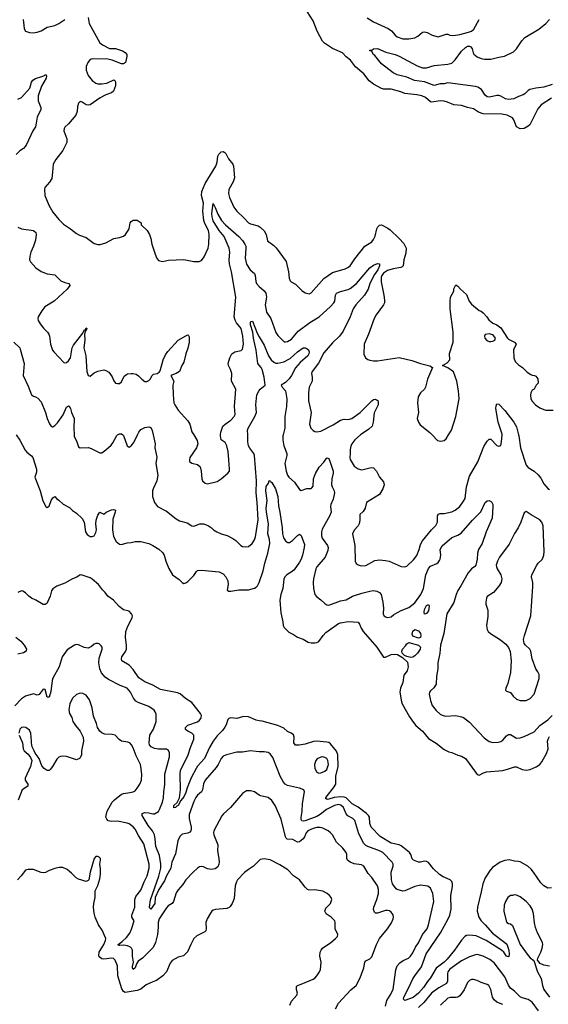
# Model space of a CAD drawing. Header units: inches. Extents: x 1473912 to 1647258, y 640388 to 773423.
# Tile 122 of 256: x 1527550 to 1532956, y 684177 to 694247. Entities that reach past the tile are written whole.
import ezdxf

# ---------------------------------------------------------------- set-up
doc = ezdxf.new("R2010")
doc.units = ezdxf.units.IN
doc.header["$MEASUREMENT"] = 0
for name, color, linetype in [('B5628', 7, 'Continuous'), ('B5629', 7, 'Continuous'), ('B5638', 7, 'Continuous'), ('B5639', 7, 'Continuous')]:
    doc.layers.add(name, color=color, linetype=linetype)

msp = doc.modelspace()

# ---------------------------------------------------------------- linework, layer by layer
at = {"layer": 'B5628', "color": 5}
for points, elevation in [([(1527515, 690000), (1527550, 689948), (1527606, 689846), (1527624, 689824), (1527670, 689788), (1527686, 689770), (1527722, 689650), (1527721, 689619), (1527706, 689570), (1527710, 689551), (1527761, 689430), (1527785, 689325), (1527816, 689270), (1527830, 689259), (1527850, 689271), (1527873, 689330), (1527890, 689358), (1527910, 689371), (1527926, 689350), (1527950, 689335), (1527993, 689293), (1528059, 689259), (1528090, 689227), (1528130, 689201), (1528190, 689147), (1528209, 689109), (1528222, 689010), (1528241, 688981), (1528270, 688963), (1528290, 688963), (1528310, 688970), (1528330, 689003), (1528336, 689030), (1528330, 689090), (1528333, 689130), (1528350, 689181), (1528370, 689211), (1528410, 689191), (1528435, 689210), (1528490, 689236), (1528510, 689239), (1528530, 689231), (1528527, 689210), (1528502, 689138), (1528499, 689030), (1528510, 688962), (1528538, 688910), (1528570, 688884), (1528590, 688880), (1528650, 688898), (1528690, 688900), (1528730, 688910), (1528790, 688910), (1528870, 688889), (1528910, 688870), (1528972, 688832), (1529010, 688799), (1529028, 688770), (1529044, 688710), (1529074, 688634), (1529113, 688570), (1529181, 688521), (1529210, 688491), (1529230, 688481), (1529250, 688487), (1529270, 688501), (1529330, 688564), (1529357, 688603), (1529370, 688613), (1529410, 688619), (1529590, 688600), (1529630, 688580), (1529659, 688550), (1529678, 688510), (1529682, 688470), (1529672, 688412), (1529690, 688403), (1529710, 688401), (1529790, 688415), (1529890, 688416), (1529950, 688433), (1529970, 688443), (1529983, 688457), (1529997, 688483), (1530000, 688492)], 720), ([(1528107, 690000), (1528108, 689988), (1528134, 689930), (1528150, 689878), (1528168, 689868), (1528253, 689873), (1528282, 689862), (1528370, 689816), (1528390, 689819), (1528430, 689847), (1528484, 689896), (1528501, 689919), (1528545, 689995), (1528551, 690000)], 740), ([(1528604, 690000), (1528610, 689995), (1528648, 689888), (1528670, 689875), (1528690, 689888), (1528718, 689922), (1528755, 690000)], 740), ([(1528916, 690000), (1528936, 689910), (1528933, 689870), (1528952, 689772), (1528942, 689710), (1528963, 689590), (1528953, 689530), (1528914, 689450), (1528909, 689430), (1528909, 689370), (1528928, 689308), (1528959, 689270), (1529050, 689220), (1529150, 689142), (1529183, 689123), (1529261, 689101), (1529310, 689071), (1529332, 689068), (1529391, 689091), (1529430, 689091), (1529450, 689086), (1529482, 689070), (1529512, 689050), (1529532, 689030), (1529565, 689010), (1529611, 688990), (1529672, 688972), (1529730, 688943), (1529761, 688921), (1529810, 688870), (1529830, 688860), (1529855, 688855), (1529890, 688859), (1529927, 688890), (1529950, 688927), (1529960, 688960), (1529989, 689131), (1529979, 689310), (1529967, 689410), (1529973, 689530), (1529953, 689790), (1529945, 689810), (1529904, 689864), (1529889, 689890), (1529884, 689930), (1529882, 690000)], 740), ([(1529330, 690000), (1529365, 689945), (1529371, 689910), (1529359, 689870), (1529291, 689770), (1529285, 689750), (1529288, 689730), (1529310, 689711), (1529370, 689697), (1529394, 689674), (1529405, 689630), (1529413, 689550), (1529420, 689530), (1529446, 689506), (1529470, 689499), (1529570, 689525), (1529610, 689550), (1529679, 689610), (1529694, 689630), (1529697, 689650), (1529690, 689746), (1529682, 689830), (1529670, 689889), (1529650, 689924), (1529612, 689952), (1529604, 689990), (1529605, 690000)], 760), ([(1530000, 687077), (1529970, 687082), (1529890, 687117), (1529838, 687122), (1529770, 687102), (1529710, 687108), (1529690, 687102), (1529678, 687090), (1529663, 687037), (1529649, 687011), (1529623, 686977), (1529570, 686924), (1529530, 686868), (1529490, 686805), (1529439, 686690), (1529370, 686614), (1529355, 686590), (1529305, 686495), (1529262, 686390), (1529250, 686343), (1529230, 686300), (1529198, 686262), (1529170, 686210), (1529156, 686204), (1529143, 686190), (1529127, 686187), (1529125, 686210), (1529160, 686240), (1529183, 686290), (1529195, 686370), (1529190, 686530), (1529196, 686570), (1529272, 686728), (1529296, 686804), (1529331, 686890), (1529330, 686930), (1529310, 686952), (1529269, 686970), (1529247, 686987), (1529246, 687010), (1529268, 687032), (1529370, 687067), (1529390, 687083), (1529401, 687099), (1529407, 687110), (1529408, 687130), (1529399, 687150), (1529310, 687263), (1529246, 687306), (1529190, 687352), (1529163, 687363), (1528990, 687396), (1528910, 687442), (1528830, 687476), (1528770, 687515), (1528710, 687603), (1528670, 687646), (1528595, 687690), (1528590, 687710), (1528596, 687730), (1528633, 687787), (1528643, 687810), (1528643, 687850), (1528633, 687930), (1528637, 687990), (1528655, 688045), (1528700, 688130), (1528702, 688150), (1528695, 688170), (1528670, 688199), (1528613, 688213), (1528567, 688247), (1528510, 688311), (1528453, 688353), (1528424, 688390), (1528396, 688416), (1528356, 688470), (1528290, 688524), (1528270, 688538), (1528230, 688554), (1528190, 688568), (1528170, 688570), (1528134, 688546), (1528090, 688529), (1528010, 688485), (1527930, 688455), (1527890, 688427), (1527874, 688406), (1527860, 688350), (1527835, 688290), (1527830, 688281), (1527810, 688267), (1527790, 688267), (1527716, 688310), (1527670, 688330), (1527644, 688350), (1527610, 688385), (1527583, 688403), (1527570, 688406), (1527530, 688390)], 720), ([(1527510, 687933), (1527562, 687890), (1527596, 687850), (1527619, 687810), (1527616, 687790), (1527588, 687772), (1527530, 687759)], 720), ([(1530000, 686761), (1529970, 686762), (1529909, 686771), (1529830, 686757), (1529770, 686756), (1529666, 686730), (1529630, 686714), (1529610, 686692), (1529580, 686630), (1529560, 686600), (1529446, 686470), (1529429, 686431), (1529420, 686370), (1529408, 686352), (1529370, 686318), (1529350, 686292), (1529330, 686250), (1529282, 686118), (1529284, 686076), (1529304, 685990), (1529305, 685970), (1529299, 685950), (1529290, 685937), (1529270, 685926), (1529210, 685917), (1529188, 685892), (1529168, 685850), (1529142, 685718), (1529106, 685630), (1529097, 685570), (1529050, 685490), (1529030, 685440), (1528972, 685350), (1528936, 685270), (1528931, 685210), (1528890, 685152), (1528881, 685161), (1528878, 685170), (1528886, 685246), (1528973, 685487), (1528995, 685570), (1528993, 685610), (1528980, 685700), (1528943, 685790), (1528937, 685870), (1528927, 685910), (1528909, 685950), (1528865, 686005), (1528802, 686110), (1528802, 686118), (1528804, 686130), (1528830, 686139), (1528870, 686135), (1528910, 686124), (1528930, 686127), (1528969, 686150), (1528981, 686170), (1529010, 686244), (1529021, 686290), (1529023, 686350), (1529034, 686426), (1529034, 686530), (1529082, 686710), (1529081, 686750), (1529072, 686772), (1529050, 686786), (1528970, 686786), (1528930, 686793), (1528895, 686810), (1528878, 686830), (1528874, 686850), (1528881, 686930), (1528917, 686990), (1528944, 687070), (1528944, 687144), (1528935, 687170), (1528924, 687184), (1528870, 687222), (1528763, 687263), (1528738, 687278), (1528714, 687310), (1528683, 687370), (1528650, 687410), (1528578, 687438), (1528458, 687498), (1528424, 687524), (1528388, 687568), (1528368, 687610), (1528358, 687670), (1528364, 687717), (1528394, 687810), (1528392, 687830), (1528384, 687844), (1528363, 687863), (1528350, 687869), (1528330, 687869), (1528310, 687861), (1528283, 687837), (1528250, 687821), (1528210, 687827), (1528150, 687855), (1528130, 687857), (1528110, 687849), (1528036, 687804), (1527985, 687730), (1527952, 687630), (1527888, 687512), (1527881, 687490), (1527870, 687378), (1527850, 687319), (1527830, 687319), (1527810, 687398), (1527790, 687401), (1527750, 687347), (1527730, 687338), (1527690, 687353), (1527610, 687330), (1527570, 687301), (1527500, 687230)], 740), ([(1530000, 686318), (1529950, 686352), (1529910, 686361), (1529870, 686360), (1529830, 686333), (1529706, 686190), (1529633, 686127), (1529616, 686104), (1529536, 685950), (1529532, 685930), (1529536, 685910), (1529576, 685810), (1529573, 685747), (1529588, 685670), (1529590, 685630), (1529588, 685610), (1529576, 685584), (1529550, 685562), (1529510, 685556), (1529470, 685564), (1529430, 685582), (1529410, 685586), (1529390, 685584), (1529369, 685571), (1529324, 685530), (1529249, 685450), (1529218, 685402), (1529170, 685347), (1529150, 685318), (1529123, 685230), (1529110, 685210), (1529070, 685184), (1529050, 685164), (1528975, 685050), (1528966, 685014), (1528966, 684966), (1528958, 684890), (1528940, 684810), (1528930, 684786), (1528910, 684755), (1528878, 684722), (1528806, 684650), (1528763, 684617), (1528746, 684593), (1528730, 684552), (1528710, 684535), (1528704, 684550), (1528704, 684564), (1528715, 684610), (1528704, 684670), (1528702, 684730), (1528694, 684750), (1528682, 684762), (1528654, 684774), (1528610, 684781), (1528570, 684778), (1528560, 684780), (1528556, 684790), (1528599, 684821), (1528641, 684859), (1528675, 684905), (1528694, 684946), (1528721, 685030), (1528698, 685070), (1528697, 685090), (1528727, 685170), (1528726, 685250), (1528739, 685281), (1528790, 685345), (1528823, 685430), (1528854, 685490), (1528873, 685570), (1528873, 685610), (1528818, 685818), (1528764, 685904), (1528731, 685970), (1528710, 685994), (1528670, 686023), (1528650, 686030), (1528550, 686050), (1528490, 686047), (1528455, 686055), (1528440, 686070), (1528432, 686092), (1528433, 686110), (1528446, 686154), (1528496, 686244), (1528521, 686270), (1528590, 686327), (1528610, 686334), (1528678, 686342), (1528710, 686350), (1528730, 686362), (1528752, 686388), (1528779, 686430), (1528797, 686470), (1528798, 686530), (1528789, 686611), (1528786, 686630), (1528740, 686720), (1528710, 686799), (1528695, 686830), (1528676, 686850), (1528657, 686857), (1528590, 686870), (1528567, 686887), (1528528, 686930), (1528497, 686937), (1528420, 686940), (1528392, 686952), (1528369, 686970), (1528347, 687007), (1528335, 687050), (1528304, 687124), (1528291, 687210), (1528264, 687290), (1528230, 687338), (1528197, 687357), (1528170, 687361), (1528130, 687346), (1528090, 687310), (1528064, 687250), (1528053, 687190), (1528060, 687150), (1528082, 687110), (1528095, 687070), (1528120, 687030), (1528170, 686970), (1528198, 686910), (1528202, 686870), (1528182, 686770), (1528181, 686730), (1528170, 686698), (1528162, 686690), (1528130, 686679), (1528030, 686712), (1527990, 686716), (1527968, 686712), (1527950, 686704), (1527930, 686684), (1527887, 686610), (1527861, 686579), (1527850, 686569), (1527830, 686569), (1527799, 686590), (1527777, 686617), (1527749, 686690), (1527707, 686747), (1527699, 686770), (1527677, 686810), (1527669, 686850), (1527672, 686870), (1527664, 686950), (1527650, 686981), (1527613, 687010), (1527590, 687013), (1527570, 687007), (1527553, 686990), (1527542, 686950)], 760), ([(1527544, 686930), (1527579, 686850), (1527585, 686790), (1527595, 686770), (1527635, 686735), (1527662, 686702), (1527674, 686670), (1527660, 686610), (1527607, 686490), (1527605, 686470), (1527632, 686430), (1527632, 686410), (1527576, 686370), (1527536, 686264)], 760), ([(1530000, 685649), (1529941, 685590), (1529890, 685557), (1529850, 685525), (1529779, 685450), (1529766, 685430), (1529752, 685390), (1529742, 685258), (1529722, 685210), (1529702, 685178), (1529693, 685167), (1529670, 685156), (1529554, 685146), (1529530, 685140), (1529516, 685130), (1529500, 685110), (1529468, 685050), (1529454, 685014), (1529458, 684950), (1529452, 684928), (1529442, 684918), (1529361, 684879), (1529331, 684850), (1529299, 684790), (1529267, 684713), (1529226, 684674), (1529170, 684661), (1529110, 684625), (1529090, 684597), (1529051, 684510), (1529013, 684467), (1528950, 684420), (1528910, 684408), (1528843, 684377), (1528789, 684331), (1528750, 684318), (1528650, 684301), (1528630, 684299), (1528610, 684308), (1528595, 684335), (1528552, 684470), (1528551, 684570), (1528528, 684630), (1528510, 684645), (1528490, 684650), (1528410, 684638), (1528390, 684642), (1528364, 684664), (1528358, 684678), (1528361, 684710), (1528411, 684790), (1528427, 684830), (1528430, 684850), (1528395, 684935), (1528356, 684990), (1528322, 685070), (1528311, 685110), (1528306, 685170), (1528307, 685210), (1528321, 685270), (1528321, 685339), (1528350, 685392), (1528370, 685462), (1528376, 685510), (1528376, 685564), (1528369, 685610), (1528377, 685650), (1528375, 685670), (1528363, 685683), (1528350, 685689), (1528330, 685688), (1528310, 685668), (1528271, 685529), (1528256, 685450), (1528250, 685442), (1528230, 685435), (1528150, 685456), (1528129, 685470), (1528080, 685520), (1528037, 685557), (1527990, 685575), (1527955, 685575), (1527910, 685567), (1527853, 685547), (1527814, 685526), (1527790, 685523), (1527770, 685525), (1527690, 685556), (1527635, 685555), (1527610, 685549), (1527566, 685490), (1527528, 685452)], 780)]:
    msp.add_lwpolyline(points, dxfattribs=dict(at, elevation=elevation))
at = {"layer": 'B5629', "color": 5}
for points, elevation in [([(1527585, 694250), (1527593, 694190), (1527594, 694154), (1527610, 694130), (1527650, 694117), (1527687, 694113), (1527730, 694120), (1527770, 694134), (1527830, 694170), (1527910, 694189), (1527950, 694207), (1528012, 694248)], 780), ([(1528250, 694270), (1528260, 694210), (1528371, 694010), (1528397, 693990), (1528470, 693954), (1528530, 693952), (1528602, 693930), (1528630, 693911), (1528645, 693890), (1528646, 693870), (1528631, 693810), (1528610, 693796), (1528590, 693797), (1528494, 693834), (1528450, 693843), (1528290, 693847), (1528270, 693839), (1528246, 693810), (1528230, 693770), (1528229, 693730), (1528250, 693678), (1528290, 693625), (1528330, 693598), (1528350, 693592), (1528390, 693590), (1528441, 693599), (1528511, 693631), (1528524, 693624), (1528531, 693611), (1528531, 693570), (1528510, 693518), (1528490, 693499), (1528430, 693479), (1528372, 693448), (1528270, 693378), (1528250, 693374), (1528230, 693378), (1528190, 693403), (1528170, 693409), (1528150, 693394), (1528140, 693360), (1528138, 693310), (1528123, 693270), (1528050, 693181), (1528013, 693147), (1528006, 693134), (1528002, 693110), (1528031, 693030), (1528033, 692990), (1527990, 692909), (1527921, 692819), (1527893, 692770), (1527887, 692687), (1527877, 692623), (1527856, 692584), (1527808, 692530), (1527802, 692510), (1527808, 692450), (1527847, 692350), (1527890, 692279), (1527950, 692204), (1527997, 692157), (1528069, 692109), (1528130, 692060), (1528163, 692043), (1528230, 692019), (1528310, 691959), (1528350, 691948), (1528372, 691948), (1528430, 691964), (1528511, 692009), (1528570, 692019), (1528610, 692033), (1528631, 692050), (1528660, 692090), (1528670, 692110), (1528679, 692170), (1528690, 692185), (1528710, 692198), (1528750, 692198), (1528792, 692170), (1528792, 692150), (1528852, 692092), (1528876, 692050), (1528891, 692010), (1528903, 691950), (1528927, 691870), (1528950, 691812), (1528970, 691786), (1529010, 691776), (1529073, 691787), (1529230, 691796), (1529330, 691775), (1529385, 691775), (1529400, 691780), (1529410, 691785), (1529438, 691822), (1529477, 691910), (1529485, 691950), (1529488, 692050), (1529480, 692090), (1529443, 692163), (1529434, 692194), (1529423, 692290), (1529429, 692370), (1529410, 692450), (1529411, 692490), (1529448, 692572), (1529557, 692750), (1529569, 692790), (1529578, 692850), (1529587, 692873), (1529610, 692896), (1529630, 692899), (1529649, 692889), (1529658, 692878), (1529686, 692826), (1529729, 692770), (1529735, 692750), (1529746, 692630), (1529734, 692590), (1529690, 692510), (1529686, 692470), (1529694, 692430), (1529739, 692330), (1529770, 692290), (1529842, 692222), (1529890, 692170), (1529910, 692160), (1529990, 692139), (1530000, 692133)], 780), ([(1527530, 693433), (1527570, 693450), (1527652, 693548), (1527671, 693609), (1527684, 693630), (1527710, 693646), (1527775, 693665), (1527803, 693677), (1527810, 693685), (1527822, 693682), (1527825, 693670), (1527821, 693650), (1527773, 693567), (1527739, 693470), (1527738, 693418), (1527766, 693350), (1527767, 693330), (1527727, 693250), (1527720, 693190), (1527710, 693152), (1527684, 693110), (1527620, 692970), (1527607, 692950), (1527589, 692931), (1527550, 692907), (1527514, 692870)], 760), ([(1529605, 690000), (1529608, 690030), (1529628, 690090), (1529650, 690112), (1529708, 690150), (1529742, 690190), (1529752, 690210), (1529748, 690292), (1529759, 690470), (1529716, 690550), (1529719, 690630), (1529706, 690670), (1529684, 690710), (1529683, 690730), (1529698, 690790), (1529720, 690830), (1529750, 690850), (1529816, 690864), (1529830, 690879), (1529838, 690930), (1529831, 691009), (1529814, 691090), (1529767, 691147), (1529754, 691174), (1529744, 691210), (1529759, 691410), (1529717, 691670), (1529695, 691750), (1529692, 691790), (1529698, 691870), (1529692, 691910), (1529642, 692030), (1529590, 692092), (1529527, 692190), (1529517, 692230), (1529515, 692265), (1529530, 692366), (1529550, 692328), (1529577, 692257), (1529614, 692194), (1529656, 692150), (1529790, 692031), (1529828, 691990), (1529853, 691953), (1529861, 691930), (1529861, 691910), (1529855, 691810), (1529868, 691748), (1529906, 691690), (1529952, 691650), (1529958, 691630), (1529964, 691570), (1529973, 691550), (1529999, 691519), (1530000, 691518)], 760), ([(1527530, 692124), (1527570, 692108), (1527690, 692090), (1527714, 692070), (1527718, 692050), (1527710, 691993), (1527692, 691930), (1527665, 691870), (1527653, 691830), (1527651, 691790), (1527659, 691770), (1527714, 691710), (1527770, 691672), (1527830, 691647), (1527910, 691637), (1527970, 691578), (1528010, 691559), (1528054, 691550), (1528060, 691540), (1528062, 691530), (1528035, 691490), (1527902, 691370), (1527806, 691310), (1527775, 691270), (1527739, 691210), (1527735, 691190), (1527739, 691170), (1527758, 691138), (1527793, 691093), (1527836, 691050), (1527849, 691030), (1527855, 691010), (1527864, 690930), (1527887, 690867), (1527898, 690850), (1528003, 690743), (1528010, 690737), (1528030, 690743), (1528050, 690759), (1528071, 690790), (1528087, 690890), (1528100, 690920), (1528197, 691043), (1528210, 691073), (1528217, 691077), (1528227, 691073), (1528222, 691082), (1528230, 691097), (1528236, 691090), (1528230, 691069), (1528220, 691060), (1528213, 691027), (1528217, 690970), (1528207, 690890), (1528227, 690810), (1528237, 690650), (1528250, 690607), (1528270, 690601), (1528310, 690637), (1528350, 690654), (1528410, 690667), (1528430, 690661), (1528461, 690641), (1528496, 690596), (1528513, 690553), (1528530, 690531), (1528550, 690525), (1528570, 690525), (1528590, 690545), (1528620, 690600), (1528641, 690619), (1528654, 690626), (1528690, 690630), (1528710, 690630), (1528742, 690622), (1528766, 690606), (1528798, 690570), (1528830, 690548), (1528850, 690548), (1528870, 690556), (1528884, 690570), (1528905, 690610), (1528918, 690622), (1528955, 690630), (1528978, 690642), (1528985, 690655), (1529017, 690770), (1529040, 690820), (1529065, 690855), (1529169, 690970), (1529250, 691014), (1529270, 691023), (1529278, 691018), (1529284, 691004), (1529282, 690950), (1529270, 690889), (1529250, 690830), (1529230, 690744), (1529208, 690710), (1529184, 690650), (1529150, 690630), (1529096, 690610), (1529125, 690550), (1529117, 690510), (1529120, 690410), (1529128, 690330), (1529136, 690310), (1529170, 690255), (1529270, 690146), (1529291, 690110), (1529311, 690031), (1529330, 690000)], 760), ([(1530000, 690713), (1529987, 690730), (1529967, 690867), (1529941, 690990), (1529934, 691050), (1529912, 691128), (1529910, 691154), (1529918, 691162), (1529930, 691163), (1529980, 691040), (1530000, 691005)], 740), ([(1527490, 690948), (1527550, 690890), (1527556, 690876), (1527594, 690730), (1527586, 690610), (1527638, 690498), (1527670, 690411), (1527690, 690396), (1527710, 690391), (1527735, 690375), (1527770, 690339), (1527814, 690230), (1527830, 690170), (1527855, 690115), (1527870, 690094), (1527885, 690085), (1527890, 690084), (1527910, 690098), (1527935, 690125), (1527994, 690206), (1528030, 690283), (1528050, 690299), (1528055, 690295), (1528070, 690271), (1528080, 690230), (1528108, 690170), (1528104, 690070), (1528107, 690000)], 740), ([(1529882, 690000), (1529881, 690050), (1529886, 690070), (1529956, 690190), (1529973, 690230), (1529966, 690310), (1529974, 690410), (1530000, 690455)], 740), ([(1528551, 690000), (1528570, 690013), (1528590, 690013), (1528604, 690000)], 740), ([(1528755, 690000), (1528770, 690030), (1528790, 690056), (1528830, 690075), (1528870, 690083), (1528890, 690075), (1528906, 690046), (1528916, 690000)], 740)]:
    msp.add_lwpolyline(points, dxfattribs=dict(at, elevation=elevation))
at = {"layer": 'B5638', "color": 5}
for points, elevation in [([(1530245, 690000), (1530242, 689990), (1530241, 689950), (1530251, 689890), (1530283, 689810), (1530282, 689790), (1530261, 689710), (1530274, 689630), (1530289, 689590), (1530303, 689570), (1530359, 689519), (1530410, 689443), (1530430, 689433), (1530486, 689454), (1530530, 689453), (1530539, 689461), (1530550, 689478), (1530555, 689550), (1530574, 689606), (1530613, 689670), (1530659, 689721), (1530690, 689767), (1530710, 689759), (1530730, 689711), (1530755, 689630), (1530757, 689610), (1530743, 689550), (1530740, 689490), (1530744, 689470), (1530766, 689430), (1530769, 689410), (1530755, 689345), (1530732, 689290), (1530728, 689270), (1530734, 689210), (1530719, 689170), (1530643, 689037), (1530635, 689010), (1530638, 688970), (1530645, 688945), (1530698, 688870), (1530704, 688850), (1530703, 688817), (1530673, 688750), (1530590, 688651), (1530579, 688630), (1530555, 688530), (1530550, 688490), (1530554, 688430), (1530570, 688370), (1530587, 688347), (1530630, 688313), (1530670, 688275), (1530690, 688262), (1530710, 688260), (1530830, 688304), (1530890, 688315), (1530953, 688350), (1531050, 688383), (1531130, 688404), (1531170, 688408), (1531203, 688403), (1531230, 688390), (1531248, 688368), (1531263, 688290), (1531269, 688230), (1531268, 688170), (1531275, 688155), (1531290, 688141), (1531313, 688133), (1531350, 688139), (1531377, 688163), (1531450, 688206), (1531530, 688235), (1531590, 688285), (1531654, 688370), (1531678, 688430), (1531705, 688570), (1531730, 688636), (1531750, 688660), (1531815, 688685), (1531830, 688695), (1531845, 688715), (1531851, 688730), (1531856, 688770), (1531850, 688830), (1531870, 688867), (1531970, 688952), (1532030, 688976), (1532064, 688996), (1532182, 689130), (1532265, 689215), (1532310, 689310), (1532330, 689325), (1532350, 689331), (1532376, 689316), (1532388, 689290), (1532390, 689270), (1532383, 689150), (1532321, 689010), (1532280, 688890), (1532243, 688830), (1532233, 688790), (1532229, 688730), (1532214, 688667), (1532205, 688655), (1532170, 688631), (1532137, 688590), (1532063, 688457), (1532030, 688410), (1532013, 688370), (1531990, 688288), (1531918, 688170), (1531889, 687971), (1531853, 687850), (1531846, 687770), (1531827, 687670), (1531826, 687610), (1531812, 687532), (1531808, 687452), (1531787, 687413), (1531750, 687385), (1531742, 687370), (1531739, 687350), (1531750, 687286), (1531770, 687234), (1531810, 687182), (1531850, 687146), (1531870, 687135), (1531905, 687125), (1532010, 687130), (1532070, 687119), (1532090, 687110), (1532150, 687064), (1532301, 686901), (1532350, 686865), (1532390, 686856), (1532442, 686858), (1532470, 686865), (1532490, 686879), (1532530, 686924), (1532550, 686936), (1532570, 686938), (1532630, 686900), (1532670, 686904), (1532710, 686915), (1532810, 686964), (1532868, 687030), (1532950, 687087), (1532996, 687130)], 740), ([(1531034, 690000), (1530979, 689950), (1530947, 689910), (1530935, 689885), (1530928, 689852), (1530930, 689810), (1530927, 689770), (1530930, 689750), (1530970, 689682), (1531010, 689655), (1531050, 689645), (1531146, 689666), (1531170, 689663), (1531199, 689630), (1531231, 689570), (1531270, 689521), (1531279, 689490), (1531263, 689450), (1531229, 689391), (1531096, 689310), (1531083, 689250), (1531063, 689217), (1531030, 689188), (1531027, 689153), (1531030, 689130), (1531022, 689090), (1531010, 689070), (1530970, 689026), (1530953, 688990), (1530977, 688870), (1530982, 688710), (1530990, 688686), (1531010, 688671), (1531041, 688661), (1531090, 688664), (1531183, 688717), (1531230, 688724), (1531290, 688718), (1531329, 688709), (1531450, 688655), (1531490, 688650), (1531510, 688658), (1531578, 688722), (1531610, 688768), (1531636, 688830), (1531650, 688879), (1531670, 688917), (1531762, 689030), (1531807, 689073), (1531822, 689110), (1531823, 689170), (1531831, 689189), (1531850, 689196), (1531890, 689197), (1531970, 689214), (1532003, 689230), (1532050, 689269), (1532090, 689322), (1532105, 689350), (1532121, 689470), (1532150, 689578), (1532236, 689724), (1532298, 689882), (1532330, 689936), (1532350, 689958), (1532370, 689956), (1532430, 689894), (1532450, 689887), (1532470, 689892), (1532479, 689930), (1532483, 690000)], 760), ([(1531769, 690000), (1531824, 689944), (1531856, 689936), (1531890, 689944), (1531910, 689961), (1531935, 690000)], 780), ([(1532652, 690000), (1532655, 689990), (1532671, 689870), (1532730, 689692), (1532750, 689669), (1532810, 689631), (1532854, 689594), (1532879, 689559), (1532910, 689499), (1532950, 689454), (1532970, 689444)], 760), ([(1530000, 688492), (1530040, 688610), (1530057, 688690), (1530088, 688792), (1530107, 688890), (1530105, 688930), (1530088, 688990), (1530094, 689090), (1530073, 689210), (1530071, 689250), (1530080, 689330), (1530066, 689430), (1530070, 689472), (1530094, 689506), (1530102, 689530), (1530110, 689536), (1530120, 689520), (1530130, 689515), (1530167, 689450), (1530189, 689370), (1530197, 689277), (1530211, 689211), (1530233, 689050), (1530236, 688990), (1530249, 688949), (1530270, 688916), (1530284, 688904), (1530290, 688900), (1530310, 688902), (1530340, 688920), (1530390, 688973), (1530410, 688984), (1530430, 688971), (1530461, 688881), (1530460, 688850), (1530442, 688770), (1530427, 688730), (1530410, 688700), (1530358, 688622), (1530337, 688603), (1530282, 688570), (1530263, 688550), (1530253, 688527), (1530240, 688430), (1530221, 688370), (1530210, 688310), (1530222, 688182), (1530240, 688090), (1530243, 688050), (1530255, 688030), (1530302, 687982), (1530350, 687960), (1530392, 687932), (1530450, 687912), (1530501, 687881), (1530530, 687874), (1530570, 687873), (1530590, 687876), (1530610, 687889), (1530652, 687950), (1530680, 687980), (1530810, 688071), (1530830, 688079), (1530910, 688092), (1531010, 688086), (1531026, 688066), (1531043, 688023), (1531062, 687990), (1531203, 687830), (1531270, 687726), (1531290, 687726), (1531350, 687754), (1531390, 687759), (1531415, 687755), (1531465, 687725), (1531515, 687675), (1531523, 687630), (1531517, 687603), (1531512, 687588), (1531478, 687542), (1531469, 687470), (1531444, 687410), (1531437, 687370), (1531454, 687270), (1531462, 687250), (1531536, 687116), (1531578, 687058), (1531602, 687030), (1531670, 686972), (1531730, 686895), (1531810, 686848), (1531890, 686784), (1531938, 686758), (1531970, 686752), (1532030, 686724), (1532070, 686716), (1532110, 686692), (1532210, 686550), (1532230, 686527), (1532250, 686521), (1532294, 686546), (1532324, 686556), (1532490, 686568), (1532550, 686584), (1532610, 686606), (1532630, 686606), (1532690, 686578), (1532730, 686572), (1532770, 686580), (1532833, 686607), (1532868, 686630), (1532890, 686656), (1532939, 686741), (1532954, 686790), (1532949, 686869), (1532954, 686890), (1532970, 686917)], 720), ([(1532990, 685369), (1532950, 685364), (1532910, 685389), (1532880, 685420), (1532805, 685530), (1532781, 685561), (1532746, 685590), (1532670, 685633), (1532650, 685639), (1532610, 685640), (1532555, 685655), (1532512, 685648), (1532465, 685630), (1532385, 685575), (1532361, 685550), (1532310, 685471), (1532285, 685410), (1532271, 685329), (1532232, 685170), (1532228, 685130), (1532246, 685070), (1532268, 685030), (1532311, 684991), (1532386, 684906), (1532511, 684811), (1532531, 684791), (1532551, 684730), (1532555, 684690), (1532553, 684667), (1532550, 684663), (1532530, 684670), (1532501, 684710), (1532479, 684730), (1532319, 684830), (1532217, 684877), (1532150, 684885), (1532120, 684880), (1532103, 684870), (1532070, 684835), (1531998, 684730), (1531921, 684639), (1531890, 684609), (1531810, 684546), (1531751, 684449), (1531720, 684410), (1531681, 684350), (1531630, 684290), (1531573, 684247), (1531490, 684215), (1531476, 684230), (1531477, 684250), (1531531, 684349), (1531570, 684438), (1531590, 684470), (1531660, 684560), (1531708, 684692), (1531852, 684910), (1531930, 685046), (1531950, 685090), (1531963, 685150), (1531960, 685290), (1531977, 685383), (1531976, 685410), (1531970, 685432), (1531951, 685451), (1531881, 685481), (1531845, 685505), (1531783, 685563), (1531730, 685628), (1531710, 685639), (1531690, 685640), (1531650, 685631), (1531630, 685631), (1531577, 685650), (1531565, 685665), (1531550, 685710), (1531536, 685730), (1531450, 685797), (1531430, 685810), (1531350, 685827), (1531235, 685895), (1531143, 685990), (1531130, 686027), (1531127, 686090), (1531118, 686110), (1531098, 686130), (1531010, 686193), (1530949, 686229), (1530889, 686289), (1530870, 686297), (1530830, 686300), (1530767, 686293), (1530710, 686275), (1530693, 686273), (1530682, 686282), (1530680, 686290), (1530693, 686310), (1530759, 686390), (1530783, 686430), (1530782, 686510), (1530806, 686610), (1530805, 686730), (1530790, 686765), (1530730, 686843), (1530710, 686855), (1530690, 686859), (1530590, 686870), (1530556, 686864), (1530470, 686837), (1530407, 686827), (1530369, 686829), (1530353, 686850), (1530356, 686910), (1530351, 686932), (1530327, 686950), (1530290, 686968), (1530250, 687001), (1530189, 687030), (1530030, 687072), (1530000, 687077)], 720), ([(1531290, 684160), (1531304, 684216), (1531340, 684270), (1531371, 684330), (1531398, 684530), (1531410, 684570), (1531437, 684603), (1531473, 684627), (1531527, 684650), (1531547, 684670), (1531570, 684704), (1531598, 684762), (1531630, 684805), (1531669, 684890), (1531717, 684950), (1531731, 684990), (1531786, 685230), (1531776, 685310), (1531750, 685365), (1531725, 685385), (1531650, 685396), (1531590, 685383), (1531490, 685339), (1531470, 685335), (1531411, 685351), (1531400, 685360), (1531364, 685410), (1531352, 685450), (1531350, 685530), (1531369, 685590), (1531368, 685610), (1531359, 685630), (1531263, 685730), (1531230, 685748), (1531110, 685793), (1531090, 685803), (1531070, 685823), (1531020, 685920), (1530977, 686057), (1530957, 686077), (1530905, 686105), (1530890, 686127), (1530860, 686190), (1530834, 686214), (1530810, 686220), (1530770, 686212), (1530688, 686170), (1530623, 686117), (1530590, 686098), (1530470, 686053), (1530450, 686049), (1530434, 686054), (1530427, 686067), (1530427, 686087), (1530438, 686150), (1530441, 686230), (1530464, 686350), (1530455, 686370), (1530410, 686387), (1530290, 686416), (1530264, 686430), (1530248, 686450), (1530215, 686510), (1530140, 686700), (1530110, 686738), (1530090, 686751), (1530050, 686760), (1530000, 686761)], 740), ([(1530780, 684130), (1530812, 684190), (1530935, 684325), (1530990, 684371), (1531032, 684448), (1531070, 684550), (1531079, 684610), (1531090, 684623), (1531130, 684642), (1531150, 684663), (1531200, 684790), (1531230, 684850), (1531312, 684950), (1531352, 685010), (1531370, 685050), (1531374, 685070), (1531371, 685091), (1531350, 685120), (1531332, 685132), (1531310, 685137), (1531290, 685136), (1531210, 685108), (1531190, 685110), (1531179, 685119), (1531167, 685147), (1531171, 685170), (1531204, 685250), (1531220, 685310), (1531221, 685350), (1531209, 685389), (1531150, 685475), (1531115, 685515), (1531070, 685590), (1531044, 685604), (1530970, 685613), (1530929, 685630), (1530902, 685650), (1530897, 685670), (1530897, 685710), (1530888, 685730), (1530854, 685774), (1530790, 685835), (1530750, 685909), (1530730, 685932), (1530705, 685950), (1530650, 685978), (1530624, 685984), (1530590, 685985), (1530550, 685975), (1530497, 685950), (1530479, 685930), (1530462, 685890), (1530449, 685871), (1530430, 685851), (1530410, 685839), (1530390, 685836), (1530342, 685862), (1530286, 685866), (1530275, 685875), (1530267, 685890), (1530225, 686070), (1530163, 686210), (1530130, 686263), (1530092, 686292), (1530011, 686311), (1530000, 686318)], 760), ([(1530312, 684170), (1530330, 684208), (1530384, 684270), (1530390, 684290), (1530381, 684330), (1530381, 684359), (1530390, 684370), (1530430, 684382), (1530550, 684433), (1530570, 684445), (1530590, 684467), (1530617, 684510), (1530625, 684535), (1530633, 684610), (1530621, 684670), (1530623, 684710), (1530633, 684730), (1530646, 684750), (1530669, 684770), (1530730, 684805), (1530781, 684850), (1530799, 684870), (1530803, 684890), (1530776, 684950), (1530777, 685010), (1530772, 685030), (1530736, 685070), (1530684, 685104), (1530672, 685130), (1530681, 685159), (1530727, 685210), (1530737, 685230), (1530741, 685250), (1530735, 685270), (1530719, 685290), (1530694, 685310), (1530650, 685333), (1530570, 685349), (1530510, 685345), (1530492, 685352), (1530470, 685374), (1530412, 685452), (1530350, 685493), (1530291, 685551), (1530210, 685604), (1530110, 685655), (1530050, 685665), (1530010, 685659), (1530000, 685649)], 780), ([(1532970, 684566), (1532910, 684579), (1532874, 684594), (1532846, 684630), (1532848, 684650), (1532878, 684710), (1532892, 684750), (1532900, 684790), (1532898, 684810), (1532844, 684910), (1532824, 684964), (1532814, 685010), (1532806, 685106), (1532792, 685150), (1532770, 685184), (1532730, 685230), (1532670, 685275), (1532630, 685295), (1532610, 685298), (1532590, 685289), (1532570, 685289), (1532543, 685270), (1532520, 685230), (1532506, 685190), (1532502, 685130), (1532524, 685030), (1532533, 685013), (1532550, 685004), (1532570, 685001), (1532590, 684985), (1532670, 684789), (1532750, 684677), (1532770, 684653), (1532807, 684627), (1532844, 684510), (1532883, 684443), (1532896, 684370), (1532911, 684330), (1532970, 684252)], 740), ([(1532856, 684110), (1532790, 684199), (1532750, 684225), (1532690, 684242), (1532670, 684253), (1532611, 684311), (1532570, 684342), (1532550, 684373), (1532510, 684458), (1532403, 684603), (1532357, 684637), (1532290, 684670), (1532230, 684688), (1532210, 684685), (1532150, 684662), (1532070, 684621), (1531950, 684536), (1531930, 684510), (1531925, 684490), (1531926, 684414), (1531916, 684390), (1531835, 684345), (1531790, 684313), (1531763, 684290), (1531683, 684197), (1531630, 684146)], 740), ([(1532490, 684175), (1532430, 684200), (1532403, 684223), (1532387, 684250), (1532369, 684330), (1532347, 684370), (1532330, 684381), (1532270, 684401), (1532230, 684421), (1532190, 684432), (1532172, 684430), (1532150, 684420), (1532130, 684400), (1532094, 684326), (1532050, 684263), (1532030, 684250), (1532014, 684246), (1531952, 684248), (1531930, 684239), (1531854, 684170)], 760)]:
    msp.add_lwpolyline(points, dxfattribs=dict(at, elevation=elevation))
for points, elevation in [([(1532730, 689219), (1532710, 689204), (1532676, 689110), (1532648, 689052), (1532609, 688991), (1532556, 688884), (1532456, 688750), (1532437, 688710), (1532424, 688670), (1532426, 688650), (1532433, 688630), (1532470, 688570), (1532480, 688530), (1532475, 688490), (1532450, 688453), (1532396, 688390), (1532332, 688348), (1532323, 688330), (1532316, 688290), (1532317, 688270), (1532337, 688210), (1532336, 688144), (1532325, 688050), (1532331, 688010), (1532342, 687990), (1532364, 687970), (1532466, 687906), (1532521, 687861), (1532550, 687828), (1532566, 687786), (1532577, 687690), (1532568, 687570), (1532542, 687458), (1532521, 687410), (1532518, 687390), (1532530, 687381), (1532570, 687367), (1532597, 687330), (1532630, 687297), (1532670, 687286), (1532730, 687284), (1532770, 687304), (1532810, 687350), (1532864, 687510), (1532861, 687550), (1532850, 687576), (1532827, 687610), (1532790, 687710), (1532778, 687790), (1532767, 687810), (1532724, 687850), (1532709, 687869), (1532704, 687910), (1532712, 687950), (1532776, 688150), (1532799, 688450), (1532797, 688490), (1532784, 688550), (1532786, 688570), (1532840, 688670), (1532853, 688690), (1532892, 688728), (1532905, 688750), (1532912, 688770), (1532914, 688810), (1532905, 689070), (1532890, 689109), (1532870, 689131), (1532782, 689182)], 760), ([(1531690, 688169), (1531687, 688187), (1531690, 688214), (1531710, 688255), (1531730, 688266), (1531736, 688250), (1531730, 688201), (1531710, 688174)], 720), ([(1531630, 687922), (1531570, 687942), (1531564, 687964), (1531570, 687994), (1531590, 688011), (1531630, 687996), (1531650, 687971), (1531653, 687950), (1531650, 687929)], 720), ([(1531550, 687723), (1531510, 687733), (1531484, 687744), (1531461, 687770), (1531457, 687790), (1531466, 687810), (1531497, 687843), (1531510, 687865), (1531530, 687878), (1531630, 687851), (1531650, 687830), (1531646, 687810), (1531619, 687770), (1531590, 687741), (1531570, 687727)], 720), ([(1530650, 686708), (1530630, 686706), (1530593, 686687), (1530577, 686670), (1530564, 686630), (1530569, 686589), (1530590, 686551), (1530610, 686542), (1530630, 686544), (1530670, 686563), (1530690, 686580), (1530708, 686630), (1530703, 686670), (1530690, 686690), (1530670, 686703)], 740)]:
    msp.add_lwpolyline(points, close=True, dxfattribs=dict(at, elevation=elevation))
at = {"layer": 'B5639', "color": 5}
for points, elevation in [([(1532990, 693445), (1532884, 693376), (1532850, 693337), (1532768, 693172), (1532750, 693157), (1532710, 693135), (1532670, 693130), (1532630, 693153), (1532604, 693224), (1532590, 693244), (1532535, 693270), (1532482, 693282), (1532290, 693284), (1532243, 693303), (1532190, 693334), (1532130, 693348), (1532070, 693370), (1531990, 693378), (1531925, 693405), (1531890, 693414), (1531850, 693417), (1531764, 693404), (1531750, 693408), (1531699, 693450), (1531663, 693470), (1531610, 693480), (1531490, 693491), (1531449, 693510), (1531350, 693538), (1531270, 693538), (1531250, 693543), (1531168, 693588), (1531123, 693623), (1531070, 693694), (1530984, 693764), (1530933, 693833), (1530890, 693868), (1530850, 693910), (1530750, 693953), (1530667, 694007), (1530647, 694027), (1530592, 694130), (1530550, 694235), (1530491, 694330)], 780), ([(1531105, 694265), (1531167, 694227), (1531317, 694157), (1531352, 694132), (1531390, 694088), (1531410, 694071), (1531470, 694050), (1531530, 694050), (1531590, 694062), (1531622, 694078), (1531670, 694119), (1531690, 694124), (1531716, 694116), (1531770, 694088), (1531830, 694071), (1531910, 694099), (1531930, 694099), (1531950, 694090), (1531987, 694087), (1532050, 694097), (1532140, 694120), (1532170, 694130), (1532194, 694150), (1532249, 694251)], 780), ([(1532994, 693586), (1532910, 693556), (1532830, 693546), (1532768, 693532), (1532750, 693522), (1532717, 693490), (1532700, 693480), (1532650, 693463), (1532603, 693437), (1532550, 693430), (1532518, 693438), (1532470, 693466), (1532450, 693472), (1532430, 693472), (1532355, 693455), (1532330, 693459), (1532310, 693477), (1532272, 693532), (1532236, 693556), (1532210, 693565), (1531930, 693601), (1531890, 693593), (1531850, 693593), (1531790, 693576), (1531690, 693613), (1531587, 693627), (1531510, 693659), (1531410, 693684), (1531370, 693704), (1531250, 693796), (1531181, 693881), (1531169, 693890), (1531148, 693928), (1531130, 693929), (1531130, 693934), (1531150, 693934), (1531169, 693951), (1531210, 693953), (1531296, 693916), (1531390, 693890), (1531430, 693874), (1531614, 693774), (1531670, 693755), (1531710, 693755), (1531790, 693780), (1531930, 693791), (1531970, 693804), (1532004, 693836), (1532070, 693924), (1532110, 693964), (1532130, 693976), (1532150, 693976), (1532163, 693970), (1532176, 693950), (1532188, 693908), (1532195, 693895), (1532228, 693868), (1532270, 693850), (1532303, 693843), (1532370, 693842), (1532450, 693864), (1532507, 693873), (1532600, 693920), (1532632, 693948), (1532687, 694030), (1532716, 694064), (1532859, 694150), (1532931, 694210), (1532967, 694250)], 760), ([(1530000, 692133), (1530010, 692126), (1530049, 692089), (1530069, 692050), (1530085, 691985), (1530150, 691938), (1530174, 691914), (1530276, 691776), (1530299, 691670), (1530305, 691605), (1530317, 691577), (1530326, 691566), (1530370, 691542), (1530437, 691477), (1530470, 691453), (1530510, 691445), (1530530, 691454), (1530661, 691599), (1530750, 691661), (1530879, 691701), (1530907, 691713), (1530929, 691730), (1530977, 691803), (1531080, 691930), (1531150, 691975), (1531170, 691998), (1531187, 692033), (1531202, 692110), (1531211, 692129), (1531230, 692145), (1531250, 692148), (1531314, 692114), (1531338, 692098), (1531431, 692011), (1531478, 691958), (1531501, 691910), (1531500, 691860), (1531480, 691790), (1531471, 691730), (1531461, 691719), (1531448, 691712), (1531370, 691700), (1531310, 691682), (1531270, 691654), (1531255, 691630), (1531248, 691610), (1531247, 691567), (1531275, 691430), (1531281, 691379), (1531280, 691350), (1531270, 691330), (1531197, 691230), (1531176, 691190), (1531116, 691030), (1531073, 690930), (1531068, 690828), (1531085, 690790), (1531110, 690771), (1531130, 690764), (1531170, 690759), (1531210, 690760), (1531430, 690793), (1531562, 690762), (1531650, 690730), (1531746, 690706), (1531771, 690691), (1531722, 690570), (1531700, 690490), (1531690, 690469), (1531648, 690430), (1531625, 690390), (1531619, 690330), (1531627, 690230), (1531614, 690170), (1531627, 690130), (1531644, 690104), (1531744, 690024), (1531769, 690000)], 780), ([(1530000, 691518), (1530050, 691475), (1530067, 691450), (1530073, 691410), (1530062, 691330), (1530075, 691255), (1530118, 691190), (1530170, 691048), (1530190, 691019), (1530254, 690954), (1530270, 690951), (1530290, 690955), (1530330, 690981), (1530399, 691061), (1530516, 691150), (1530611, 691210), (1530730, 691314), (1530763, 691350), (1530774, 691370), (1530780, 691430), (1530789, 691451), (1530831, 691469), (1530910, 691487), (1530930, 691499), (1530994, 691550), (1531130, 691710), (1531170, 691737), (1531210, 691754), (1531230, 691750), (1531229, 691730), (1531212, 691690), (1531179, 691642), (1531131, 691550), (1531115, 691490), (1531075, 691430), (1530987, 691330), (1530959, 691290), (1530930, 691210), (1530859, 691061), (1530822, 691010), (1530750, 690942), (1530661, 690839), (1530605, 690735), (1530542, 690650), (1530533, 690630), (1530540, 690590), (1530541, 690550), (1530512, 690490), (1530503, 690430), (1530502, 690350), (1530532, 690230), (1530515, 690110), (1530529, 690069), (1530550, 690045), (1530570, 690035), (1530590, 690033), (1530630, 690040), (1530755, 690105), (1530830, 690152), (1530870, 690161), (1530910, 690160), (1530946, 690170), (1531031, 690230), (1531150, 690350), (1531170, 690363), (1531190, 690365), (1531200, 690360), (1531212, 690352), (1531217, 690337), (1531216, 690310), (1531175, 690225), (1531166, 690130), (1531153, 690090), (1531122, 690058), (1531045, 690010), (1531034, 690000)], 760), ([(1531935, 690000), (1531966, 690050), (1532009, 690190), (1532044, 690370), (1532038, 690450), (1532021, 690550), (1531986, 690646), (1531930, 690686), (1531875, 690710), (1531922, 690738), (1531949, 690770), (1531946, 690834), (1531982, 690950), (1531982, 691050), (1531953, 691290), (1531952, 691368), (1531956, 691410), (1531989, 691470), (1531990, 691494), (1532010, 691534), (1532030, 691522), (1532059, 691490), (1532118, 691438), (1532147, 691367), (1532170, 691337), (1532250, 691274), (1532270, 691267), (1532290, 691251), (1532327, 691210), (1532350, 691172), (1532365, 691165), (1532390, 691145), (1532430, 691126), (1532470, 691095), (1532539, 690990), (1532550, 690980), (1532610, 690950), (1532627, 690930), (1532601, 690870), (1532605, 690790), (1532616, 690750), (1532650, 690716), (1532691, 690690), (1532741, 690641), (1532777, 690617), (1532791, 690611), (1532814, 690610), (1532830, 690602), (1532850, 690574), (1532852, 690530), (1532832, 690508), (1532812, 690470), (1532790, 690458), (1532777, 690430), (1532773, 690407), (1532778, 690370), (1532790, 690345), (1532825, 690310), (1532870, 690279), (1532910, 690259), (1532930, 690255), (1533006, 690254)], 780), ([(1530000, 691005), (1530050, 690917), (1530093, 690810), (1530122, 690770), (1530150, 690745), (1530170, 690736), (1530190, 690734), (1530253, 690747), (1530317, 690783), (1530390, 690849), (1530450, 690890), (1530470, 690891), (1530490, 690881), (1530502, 690870), (1530511, 690850), (1530508, 690830), (1530496, 690810), (1530419, 690741), (1530372, 690688), (1530331, 690609), (1530306, 690574), (1530270, 690538), (1530223, 690510), (1530234, 690490), (1530268, 690450), (1530282, 690370), (1530277, 690290), (1530262, 690190), (1530262, 690070), (1530245, 690000)], 740), ([(1530000, 690455), (1530009, 690470), (1530062, 690510), (1530049, 690590), (1530029, 690669), (1530019, 690690), (1530000, 690713)], 740), ([(1532483, 690000), (1532484, 690010), (1532444, 690130), (1532421, 690270), (1532423, 690297), (1532430, 690319), (1532450, 690315), (1532511, 690251), (1532605, 690130), (1532630, 690084), (1532652, 690000)], 760)]:
    msp.add_lwpolyline(points, dxfattribs=dict(at, elevation=elevation))
at = {"layer": 'B5639', "color": 5, "elevation": 780}
msp.add_lwpolyline([(1532353, 691033), (1532310, 691027), (1532304, 691010), (1532308, 690990), (1532328, 690968), (1532350, 690956), (1532370, 690955), (1532390, 690960), (1532408, 690970), (1532417, 690990), (1532397, 691017), (1532385, 691025)], close=True, dxfattribs=at)

doc.saveas('drawing.dxf')
